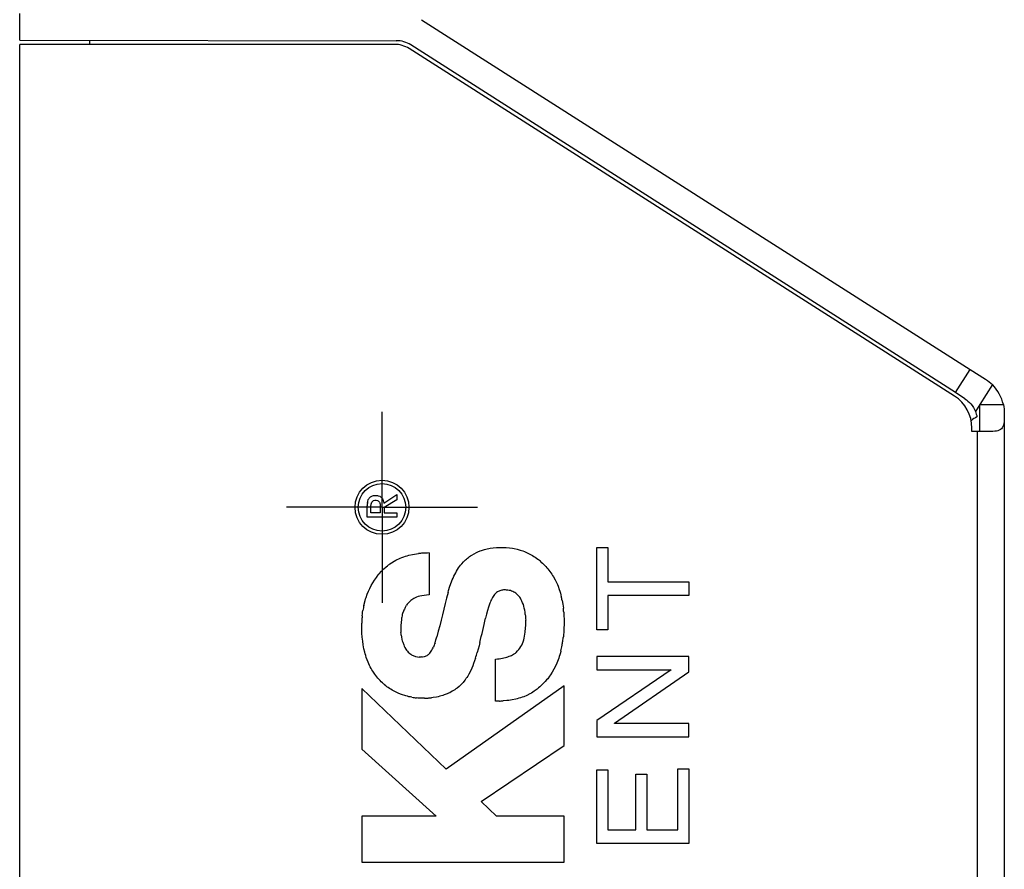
# Model space of a CAD drawing. Header units: millimetres. Extents: x -88 to 910, y -234 to 995.
# Tile 12 of 40: x 325 to 361, y 361 to 392. Entities that reach past the tile are written whole.
import ezdxf

# ---------------------------------------------------------------- set-up
doc = ezdxf.new("R2010")
doc.units = ezdxf.units.MM
doc.layers.add('SLD-0', color=179, linetype='Continuous')

# ---------------------------------------------------------------- blocks, each defined once
blk = doc.blocks.new('SW_CENTERMARKSYMBOL_2')
at = {"layer": 'SLD-0', "color": 0}
for p, q in [((0, 2.54), (0, 3.54)), ((0, 0), (0, 2.54)), ((-2.54, 0), (-3.54, 0)), ((0, 0), (-2.54, 0)), ((0, 0), (0, -2.54)), ((0, 0), (2.54, 0)), ((2.54, 0), (3.54, 0)), ((0, -2.54), (0, -3.54))]:
    blk.add_line(p, q, dxfattribs=at)

msp = doc.modelspace()

# ---------------------------------------------------------------- linework, layer by layer
at = {"color": 7, "linetype": 'Continuous', "lineweight": 25}
for p, q in [((324.893, 391.368), (324.893, 392.368)), ((339.786, 392.133), (360.128, 379.174)), ((324.893, 391.368), (338.855, 391.354)), ((327.498, 391.218), (327.498, 391.365)), ((324.893, 79.868), (324.893, 391.218)), ((338.789, 391.218), (324.893, 391.218)), ((359.545, 378.18), (339.327, 391.061)), ((359.578, 378.311), (339.392, 391.197)), ((359.578, 378.311), (360.128, 379.174)), ((360.128, 379.174), (360.699, 378.81)), ((360.952, 378.607), (360.482, 377.868)), ((359.931, 378.085), (359.578, 378.311)), ((360.482, 377.868), (360.321, 377.615)), ((360.482, 376.868), (360.482, 377.868)), ((360.482, 377.868), (361.358, 377.868)), ((361.393, 377.545), (361.393, 377.432)), ((361.393, 377.432), (361.393, 75.868)), ((360.193, 376.868), (360.193, 377)), ((360.393, 376.868), (360.193, 376.868)), ((360.393, 75.868), (360.393, 376.868)), ((360.829, 376.868), (360.393, 376.868)), ((337.977, 374.489), (338.012, 374.496)), ((338.012, 374.496), (338.087, 374.503)), ((338.087, 374.503), (338.156, 374.496)), ((338.156, 374.496), (338.187, 374.489)), ((338.391, 374.216), (338.874, 374.53)), ((338.874, 374.53), (338.874, 374.34)), ((337.784, 374.244), (337.794, 374.282)), ((337.794, 374.282), (337.815, 374.351)), ((337.815, 374.351), (337.832, 374.378)), ((337.832, 374.378), (337.85, 374.403)), ((337.85, 374.403), (337.87, 374.427)), ((337.87, 374.427), (337.894, 374.447)), ((337.894, 374.447), (337.919, 374.465)), ((337.915, 374.085), (337.922, 374.175)), ((337.919, 374.465), (337.946, 374.478)), ((337.922, 374.175), (337.932, 374.213)), ((337.932, 374.213), (337.946, 374.251)), ((337.946, 374.478), (337.977, 374.489)), ((337.946, 374.251), (337.956, 374.268)), ((337.956, 374.268), (337.967, 374.282)), ((337.967, 374.282), (337.981, 374.296)), ((337.981, 374.296), (337.994, 374.306)), ((337.994, 374.306), (338.012, 374.313)), ((338.012, 374.313), (338.053, 374.327)), ((338.053, 374.327), (338.108, 374.327)), ((338.108, 374.327), (338.156, 374.313)), ((338.156, 374.313), (338.177, 374.306)), ((338.177, 374.306), (338.194, 374.292)), ((338.187, 374.489), (338.243, 374.468)), ((338.194, 374.292), (338.222, 374.265)), ((338.222, 374.265), (338.229, 374.247)), ((338.229, 374.247), (338.239, 374.227)), ((338.239, 374.227), (338.246, 374.206)), ((338.243, 374.468), (338.263, 374.454)), ((338.246, 374.206), (338.25, 374.185)), ((338.25, 374.185), (338.253, 374.161)), ((338.253, 374.161), (338.256, 374.113)), ((338.263, 374.454), (338.287, 374.437)), ((338.287, 374.437), (338.305, 374.42)), ((338.305, 374.42), (338.339, 374.378)), ((338.339, 374.378), (338.35, 374.354)), ((338.35, 374.354), (338.363, 374.327)), ((338.363, 374.327), (338.37, 374.303)), ((338.37, 374.303), (338.381, 374.275)), ((338.381, 374.275), (338.387, 374.244)), ((338.387, 374.244), (338.391, 374.216)), ((338.874, 374.34), (338.398, 374.051)), ((337.774, 373.692), (337.774, 374.113)), ((337.915, 373.861), (337.915, 374.085)), ((338.256, 373.861), (337.915, 373.861)), ((338.256, 374.113), (338.256, 373.861)), ((338.398, 374.051), (338.398, 373.861)), ((338.398, 373.861), (338.874, 373.861)), ((338.874, 373.861), (338.874, 373.692)), ((338.874, 373.692), (337.774, 373.692)), ((339.321, 372.284), (339.457, 372.314)), ((339.457, 372.314), (339.528, 372.326)), ((339.528, 372.326), (339.674, 372.347)), ((340.067, 372.369), (340.067, 370.814)), ((341.65, 372.291), (341.736, 372.342)), ((341.736, 372.342), (341.827, 372.387)), ((341.827, 372.387), (341.872, 372.407)), ((341.872, 372.407), (341.968, 372.447)), ((341.968, 372.447), (342.018, 372.465)), ((342.018, 372.465), (342.119, 372.495)), ((342.119, 372.495), (342.225, 372.521)), ((342.225, 372.521), (342.281, 372.533)), ((342.281, 372.533), (342.334, 372.543)), ((342.334, 372.543), (342.449, 372.558)), ((342.449, 372.558), (342.565, 372.568)), ((342.565, 372.568), (342.626, 372.571)), ((342.626, 372.571), (342.873, 372.571)), ((342.873, 372.571), (342.931, 372.568)), ((342.931, 372.568), (343.047, 372.558)), ((343.047, 372.558), (343.163, 372.543)), ((343.163, 372.543), (343.218, 372.533)), ((343.218, 372.533), (343.329, 372.508)), ((343.329, 372.508), (343.44, 372.478)), ((343.44, 372.478), (343.493, 372.46)), ((343.493, 372.46), (343.549, 372.442)), ((343.549, 372.442), (343.602, 372.422)), ((343.602, 372.422), (343.652, 372.4)), ((343.652, 372.4), (343.705, 372.377)), ((343.705, 372.377), (343.806, 372.326)), ((343.806, 372.326), (343.856, 372.299)), ((346.282, 372.572), (346.691, 372.572)), ((346.282, 369.522), (346.282, 372.572)), ((346.691, 372.572), (346.691, 371.301)), ((338.62, 371.969), (338.671, 372.001)), ((338.671, 372.001), (338.777, 372.067)), ((338.777, 372.067), (338.832, 372.097)), ((338.832, 372.097), (338.888, 372.125)), ((338.888, 372.125), (338.945, 372.153)), ((338.945, 372.153), (339.003, 372.178)), ((339.003, 372.178), (339.064, 372.203)), ((339.064, 372.203), (339.127, 372.226)), ((339.127, 372.226), (339.19, 372.246)), ((339.19, 372.246), (339.256, 372.266)), ((339.256, 372.266), (339.321, 372.284)), ((341.239, 371.916), (341.28, 371.963)), ((341.28, 371.963), (341.345, 372.039)), ((341.345, 372.039), (341.416, 372.11)), ((341.416, 372.11), (341.454, 372.142)), ((341.454, 372.142), (341.492, 372.173)), ((341.492, 372.173), (341.529, 372.205)), ((341.529, 372.205), (341.57, 372.233)), ((341.57, 372.233), (341.61, 372.263)), ((341.61, 372.263), (341.65, 372.291)), ((343.856, 372.299), (343.904, 372.271)), ((343.904, 372.271), (343.954, 372.241)), ((343.954, 372.241), (344.002, 372.208)), ((344.002, 372.208), (344.048, 372.175)), ((344.048, 372.175), (344.096, 372.142)), ((344.229, 372.032), (344.272, 371.991)), ((344.272, 371.991), (344.355, 371.908)), ((338.184, 371.553), (338.222, 371.6)), ((338.222, 371.6), (338.303, 371.691)), ((338.303, 371.691), (338.343, 371.734)), ((338.343, 371.734), (338.386, 371.777)), ((338.386, 371.777), (338.477, 371.858)), ((338.477, 371.858), (338.522, 371.895)), ((340.99, 371.507), (341.023, 371.573)), ((341.023, 371.573), (341.055, 371.636)), ((341.055, 371.636), (341.091, 371.699)), ((341.091, 371.699), (341.126, 371.757)), ((341.126, 371.757), (341.161, 371.812)), ((341.161, 371.812), (341.199, 371.865)), ((341.199, 371.865), (341.239, 371.916)), ((344.355, 371.908), (344.396, 371.865)), ((344.396, 371.865), (344.433, 371.82)), ((344.433, 371.82), (344.474, 371.777)), ((344.474, 371.777), (344.512, 371.732)), ((344.512, 371.732), (344.547, 371.684)), ((344.547, 371.684), (344.585, 371.636)), ((344.585, 371.636), (344.617, 371.585)), ((344.617, 371.585), (344.65, 371.532)), ((337.927, 371.159), (337.985, 371.263)), ((337.985, 371.263), (338.048, 371.361)), ((338.048, 371.361), (338.114, 371.459)), ((338.114, 371.459), (338.184, 371.553)), ((340.844, 371.144), (340.899, 371.295)), ((340.899, 371.295), (340.929, 371.369)), ((340.929, 371.369), (340.96, 371.439)), ((340.96, 371.439), (340.99, 371.507)), ((344.65, 371.532), (344.683, 371.482)), ((344.683, 371.482), (344.743, 371.371)), ((344.743, 371.371), (344.799, 371.255)), ((344.799, 371.255), (344.824, 371.197)), ((346.691, 371.301), (349.697, 371.301)), ((349.697, 371.301), (349.697, 370.793)), ((337.778, 370.837), (337.824, 370.948)), ((337.824, 370.948), (337.874, 371.056)), ((337.874, 371.056), (337.927, 371.159)), ((340.771, 370.9), (340.793, 370.983)), ((340.793, 370.983), (340.844, 371.144)), ((342.545, 370.879), (342.492, 370.827)), ((342.573, 370.905), (342.545, 370.879)), ((342.603, 370.925), (342.573, 370.905)), ((342.634, 370.943), (342.603, 370.925)), ((342.664, 370.958), (342.634, 370.943)), ((342.694, 370.97), (342.664, 370.958)), ((342.727, 370.98), (342.694, 370.97)), ((342.76, 370.988), (342.727, 370.98)), ((342.795, 370.995), (342.76, 370.988)), ((342.83, 370.998), (342.795, 370.995)), ((342.906, 370.998), (342.83, 370.998)), ((342.944, 370.995), (342.906, 370.998)), ((342.986, 370.99), (342.944, 370.995)), ((343.034, 370.983), (342.986, 370.99)), ((343.082, 370.973), (343.034, 370.983)), ((343.128, 370.958), (343.082, 370.973)), ((343.17, 370.943), (343.128, 370.958)), ((343.213, 370.922), (343.17, 370.943)), ((343.254, 370.9), (343.213, 370.922)), ((343.291, 370.874), (343.254, 370.9)), ((343.327, 370.844), (343.291, 370.874)), ((343.362, 370.811), (343.327, 370.844)), ((344.824, 371.197), (344.849, 371.137)), ((344.849, 371.137), (344.895, 371.011)), ((344.895, 371.011), (344.915, 370.948)), ((344.915, 370.948), (344.935, 370.882)), ((344.935, 370.882), (344.953, 370.816)), ((337.652, 370.426), (337.698, 370.607)), ((337.698, 370.607), (337.718, 370.665)), ((337.718, 370.665), (337.735, 370.723)), ((337.735, 370.723), (337.778, 370.837)), ((339.291, 370.506), (339.261, 370.471)), ((339.321, 370.539), (339.291, 370.506)), ((339.354, 370.572), (339.321, 370.539)), ((339.389, 370.605), (339.354, 370.572)), ((339.424, 370.632), (339.389, 370.605)), ((339.465, 370.66), (339.424, 370.632)), ((339.508, 370.685), (339.465, 370.66)), ((339.556, 370.711), (339.508, 370.685)), ((339.608, 370.731), (339.556, 370.711)), ((339.666, 370.751), (339.608, 370.731)), ((339.732, 370.769), (339.666, 370.751)), ((339.803, 370.784), (339.732, 370.769)), ((339.883, 370.796), (339.803, 370.784)), ((339.969, 370.806), (339.883, 370.796)), ((340.067, 370.814), (339.969, 370.806)), ((342.326, 370.514), (342.306, 370.466)), ((342.344, 370.559), (342.326, 370.514)), ((342.364, 370.602), (342.344, 370.559)), ((342.381, 370.645), (342.364, 370.602)), ((342.422, 370.721), (342.381, 370.645)), ((342.467, 370.794), (342.422, 370.721)), ((342.492, 370.827), (342.467, 370.794)), ((343.395, 370.774), (343.362, 370.811)), ((343.428, 370.733), (343.395, 370.774)), ((343.458, 370.688), (343.428, 370.733)), ((343.486, 370.637), (343.458, 370.688)), ((343.513, 370.585), (343.486, 370.637)), ((343.538, 370.527), (343.513, 370.585)), ((343.564, 370.461), (343.538, 370.527)), ((344.953, 370.816), (344.97, 370.748)), ((345.001, 370.61), (345.026, 370.469)), ((346.691, 370.793), (346.691, 369.522)), ((349.697, 370.793), (346.691, 370.793)), ((337.589, 370.045), (337.597, 370.111)), ((337.597, 370.111), (337.607, 370.174)), ((337.607, 370.174), (337.614, 370.239)), ((339.089, 370.123), (339.077, 370.083)), ((339.119, 370.209), (339.089, 370.123)), ((339.137, 370.249), (339.119, 370.209)), ((339.157, 370.292), (339.137, 370.249)), ((339.177, 370.338), (339.157, 370.292)), ((339.261, 370.471), (339.23, 370.433)), ((342.235, 370.239), (342.197, 370.103)), ((342.271, 370.36), (342.235, 370.239)), ((342.306, 370.466), (342.271, 370.36)), ((343.584, 370.393), (343.564, 370.461)), ((343.599, 370.325), (343.584, 370.393)), ((343.614, 370.249), (343.599, 370.325)), ((343.627, 370.169), (343.614, 370.249)), ((343.637, 370.083), (343.627, 370.169)), ((345.026, 370.469), (345.046, 370.322)), ((345.061, 370.174), (345.066, 370.098)), ((337.574, 369.705), (337.574, 369.773)), ((339.031, 369.796), (339.021, 369.677)), ((339.041, 369.899), (339.031, 369.796)), ((339.049, 369.949), (339.041, 369.899)), ((339.056, 369.995), (339.049, 369.949)), ((339.066, 370.04), (339.056, 369.995)), ((339.077, 370.083), (339.066, 370.04)), ((342.197, 370.103), (342.16, 369.949)), ((343.657, 369.763), (343.652, 369.881)), ((343.654, 369.675), (343.657, 369.763)), ((345.066, 370.098), (345.069, 370.02)), ((345.069, 370.02), (345.074, 369.942)), ((345.074, 369.942), (345.074, 369.692)), ((337.577, 369.546), (337.574, 369.705)), ((337.582, 369.392), (337.577, 369.546)), ((337.594, 369.243), (337.582, 369.392)), ((339.021, 369.677), (339.021, 369.546)), ((339.021, 369.546), (339.026, 369.427)), ((343.624, 369.354), (343.634, 369.43)), ((343.634, 369.43), (343.649, 369.591)), ((343.649, 369.591), (343.654, 369.675)), ((345.059, 369.427), (345.054, 369.342)), ((345.066, 369.513), (345.059, 369.427)), ((345.069, 369.601), (345.066, 369.513)), ((345.074, 369.692), (345.069, 369.601)), ((346.691, 369.522), (346.282, 369.522)), ((337.609, 369.1), (337.594, 369.243)), ((337.63, 368.959), (337.609, 369.1)), ((339.036, 369.319), (339.044, 369.266)), ((339.044, 369.266), (339.064, 369.165)), ((339.064, 369.165), (339.077, 369.115)), ((339.077, 369.115), (339.092, 369.064)), ((339.092, 369.064), (339.127, 368.964)), ((340.289, 369.042), (340.322, 369.148)), ((340.322, 369.148), (340.357, 369.266)), ((341.953, 369.047), (341.92, 368.923)), ((343.503, 368.956), (343.533, 369.017)), ((343.533, 369.017), (343.556, 369.08)), ((343.556, 369.08), (343.579, 369.145)), ((343.579, 369.145), (343.596, 369.213)), ((343.596, 369.213), (343.612, 369.281)), ((343.612, 369.281), (343.624, 369.354)), ((345.054, 369.342), (345.046, 369.261)), ((337.655, 368.822), (337.63, 368.959)), ((337.685, 368.691), (337.655, 368.822)), ((337.703, 368.626), (337.685, 368.691)), ((339.127, 368.964), (339.15, 368.913)), ((339.15, 368.913), (339.175, 368.86)), ((339.175, 368.86), (339.203, 368.807)), ((339.203, 368.807), (339.233, 368.764)), ((339.233, 368.764), (339.266, 368.727)), ((339.266, 368.727), (339.296, 368.694)), ((339.296, 368.694), (339.356, 368.638)), ((340.045, 368.611), (340.095, 368.661)), ((340.095, 368.661), (340.123, 368.694)), ((340.123, 368.694), (340.148, 368.727)), ((340.148, 368.727), (340.173, 368.767)), ((340.173, 368.767), (340.201, 368.81)), ((340.201, 368.81), (340.229, 368.873)), ((341.89, 368.802), (341.857, 368.686)), ((341.92, 368.923), (341.89, 368.802)), ((343.198, 368.616), (343.269, 368.661)), ((343.269, 368.661), (343.302, 368.686)), ((343.302, 368.686), (343.352, 368.737)), ((343.352, 368.737), (343.397, 368.79)), ((343.397, 368.79), (343.438, 368.843)), ((343.438, 368.843), (343.473, 368.898)), ((343.473, 368.898), (343.503, 368.956)), ((344.938, 368.666), (344.917, 368.598)), ((344.955, 368.734), (344.938, 368.666)), ((337.72, 368.563), (337.703, 368.626)), ((337.741, 368.5), (337.72, 368.563)), ((337.809, 368.318), (337.741, 368.5)), ((337.834, 368.26), (337.809, 368.318)), ((339.356, 368.638), (339.387, 368.616)), ((339.387, 368.616), (339.417, 368.596)), ((339.417, 368.596), (339.447, 368.578)), ((339.447, 368.578), (339.538, 368.54)), ((339.538, 368.54), (339.571, 368.533)), ((339.571, 368.533), (339.634, 368.52)), ((339.634, 368.52), (339.702, 368.51)), ((339.79, 368.515), (339.83, 368.52)), ((339.83, 368.52), (339.901, 368.535)), ((339.901, 368.535), (339.934, 368.545)), ((339.934, 368.545), (339.964, 368.558)), ((339.964, 368.558), (339.992, 368.573)), ((339.992, 368.573), (340.019, 368.591)), ((340.019, 368.591), (340.045, 368.611)), ((341.756, 368.369), (341.721, 368.273)), ((341.789, 368.47), (341.756, 368.369)), ((342.528, 366.881), (342.53, 368.432)), ((342.53, 368.432), (342.601, 368.442)), ((342.601, 368.442), (342.669, 368.449)), ((342.669, 368.449), (342.732, 368.459)), ((342.732, 368.459), (342.79, 368.472)), ((342.79, 368.472), (342.845, 368.482)), ((342.845, 368.482), (342.898, 368.495)), ((342.898, 368.495), (342.949, 368.51)), ((342.949, 368.51), (342.994, 368.522)), ((342.994, 368.522), (343.039, 368.54)), ((343.039, 368.54), (343.082, 368.555)), ((343.082, 368.555), (343.123, 368.575)), ((343.123, 368.575), (343.16, 368.593)), ((343.16, 368.593), (343.198, 368.616)), ((344.806, 368.288), (344.781, 368.228)), ((344.832, 368.346), (344.806, 368.288)), ((344.854, 368.407), (344.832, 368.346)), ((344.877, 368.47), (344.854, 368.407)), ((344.897, 368.533), (344.877, 368.47)), ((344.917, 368.598), (344.897, 368.533)), ((346.282, 368.535), (346.282, 368.043)), ((349.697, 368.535), (346.282, 368.535)), ((349.697, 367.964), (349.697, 368.535)), ((337.862, 368.202), (337.834, 368.26)), ((337.889, 368.147), (337.862, 368.202)), ((337.919, 368.091), (337.889, 368.147)), ((337.952, 368.036), (337.919, 368.091)), ((337.985, 367.983), (337.952, 368.036)), ((338.056, 367.877), (337.985, 367.983)), ((341.615, 368.018), (341.542, 367.872)), ((341.65, 368.096), (341.615, 368.018)), ((341.686, 368.182), (341.65, 368.096)), ((341.721, 368.273), (341.686, 368.182)), ((344.638, 367.955), (344.572, 367.854)), ((344.698, 368.061), (344.638, 367.955)), ((344.781, 368.228), (344.698, 368.061)), ((346.282, 368.043), (349.041, 368.043)), ((349.041, 368.032), (346.282, 366.154)), ((346.938, 366.055), (349.697, 367.964)), ((349.041, 368.043), (349.041, 368.032)), ((338.093, 367.827), (338.056, 367.877)), ((338.174, 367.726), (338.093, 367.827)), ((338.217, 367.678), (338.174, 367.726)), ((338.255, 367.638), (338.217, 367.678)), ((338.295, 367.597), (338.255, 367.638)), ((338.338, 367.557), (338.295, 367.597)), ((341.333, 367.572), (341.262, 367.496)), ((341.398, 367.653), (341.333, 367.572)), ((341.504, 367.809), (341.466, 367.749)), ((341.542, 367.872), (341.504, 367.809)), ((344.378, 367.607), (344.328, 367.554)), ((344.428, 367.663), (344.378, 367.607)), ((344.466, 367.708), (344.428, 367.663)), ((344.537, 367.804), (344.466, 367.708)), ((344.572, 367.854), (344.537, 367.804)), ((337.574, 367.35), (337.574, 365.098)), ((340.697, 364.361), (337.574, 367.35)), ((338.464, 367.449), (338.421, 367.484)), ((338.509, 367.413), (338.464, 367.449)), ((338.555, 367.381), (338.509, 367.413)), ((338.603, 367.35), (338.555, 367.381)), ((338.648, 367.32), (338.603, 367.35)), ((338.696, 367.29), (338.648, 367.32)), ((338.744, 367.262), (338.696, 367.29)), ((338.895, 367.186), (338.744, 367.262)), ((345.074, 367.444), (340.697, 364.361)), ((340.834, 367.191), (340.786, 367.169)), ((340.929, 367.242), (340.834, 367.191)), ((341.02, 367.297), (340.929, 367.242)), ((341.063, 367.328), (341.02, 367.297)), ((341.106, 367.36), (341.063, 367.328)), ((341.187, 367.426), (341.106, 367.36)), ((341.262, 367.496), (341.187, 367.426)), ((343.914, 367.212), (343.861, 367.179)), ((343.967, 367.247), (343.914, 367.212)), ((344.073, 367.323), (343.967, 367.247)), ((344.126, 367.365), (344.073, 367.323)), ((344.176, 367.408), (344.126, 367.365)), ((344.277, 367.504), (344.176, 367.408)), ((344.328, 367.554), (344.277, 367.504)), ((345.074, 365.234), (345.074, 367.444)), ((338.945, 367.164), (338.895, 367.186)), ((339.051, 367.123), (338.945, 367.164)), ((339.21, 367.07), (339.051, 367.123)), ((339.266, 367.058), (339.21, 367.07)), ((339.321, 367.043), (339.266, 367.058)), ((339.377, 367.033), (339.321, 367.043)), ((339.432, 367.02), (339.377, 367.033)), ((339.656, 366.992), (339.601, 366.997)), ((339.772, 366.987), (339.656, 366.992)), ((339.898, 366.987), (339.772, 366.987)), ((340.224, 367.01), (340.161, 367.002)), ((340.345, 367.03), (340.224, 367.01)), ((340.405, 367.043), (340.345, 367.03)), ((340.463, 367.058), (340.405, 367.043)), ((340.574, 367.088), (340.463, 367.058)), ((340.629, 367.106), (340.574, 367.088)), ((340.735, 367.146), (340.629, 367.106)), ((340.786, 367.169), (340.735, 367.146)), ((342.674, 366.881), (342.528, 366.881)), ((342.954, 366.897), (342.818, 366.886)), ((343.022, 366.904), (342.954, 366.897)), ((343.153, 366.924), (343.022, 366.904)), ((343.279, 366.949), (343.153, 366.924)), ((343.339, 366.965), (343.279, 366.949)), ((343.402, 366.982), (343.339, 366.965)), ((343.46, 367), (343.402, 366.982)), ((343.521, 367.02), (343.46, 367)), ((343.579, 367.04), (343.521, 367.02)), ((343.695, 367.091), (343.579, 367.04)), ((343.806, 367.146), (343.695, 367.091)), ((343.861, 367.179), (343.806, 367.146)), ((346.282, 366.154), (346.282, 365.553)), ((346.938, 366.044), (346.938, 366.055)), ((349.697, 366.044), (346.938, 366.044)), ((349.697, 365.553), (349.697, 366.044)), ((346.282, 365.553), (349.697, 365.553)), ((337.574, 365.098), (340.337, 362.609)), ((342.004, 363.154), (345.074, 365.234)), ((346.282, 361.601), (346.282, 364.336)), ((346.282, 364.336), (346.691, 364.336)), ((346.691, 364.336), (346.691, 362.109)), ((349.288, 362.109), (349.288, 364.374)), ((349.288, 364.374), (349.697, 364.374)), ((349.697, 364.374), (349.697, 361.601)), ((347.737, 362.109), (347.737, 364.165)), ((347.737, 364.165), (348.146, 364.165)), ((348.146, 364.165), (348.146, 362.109)), ((342.571, 362.609), (342.004, 363.154)), ((337.574, 362.609), (337.574, 360.905)), ((340.337, 362.609), (337.574, 362.609)), ((345.074, 362.609), (342.571, 362.609)), ((345.074, 360.905), (345.074, 362.609)), ((346.691, 362.109), (347.737, 362.109)), ((348.146, 362.109), (349.288, 362.109)), ((349.697, 361.601), (346.282, 361.601)), ((337.574, 360.905), (345.074, 360.905))]:
    msp.add_line(p, q, dxfattribs=at)
for radius in [1, 0.88]:
    msp.add_circle((338.324, 374.061), radius, dxfattribs=at)
for centre, radius, start, end in [((338.854, 390.354), 1, 57.4456, 89.9456), ((338.789, 390.218), 1, 57.5, 90), ((359.893, 377.545), 1.5, 12.4323, 45.0677), ((358.793, 377), 1.4, 0, 57.5)]:
    msp.add_arc(centre, radius, start, end, dxfattribs=at)
for points in [[(360.699, 378.81), (360.788, 378.753), (360.873, 378.686), (360.952, 378.607)], [(361.358, 377.868), (361.382, 377.758), (361.393, 377.651), (361.393, 377.545)], [(360.379, 377.411), (360.3, 377.378), (360.232, 377.324), (360.167, 377.27)], [(360.321, 377.615), (360.348, 377.548), (360.367, 377.479), (360.379, 377.411)], [(337.784, 374.244), (337.78, 374.2), (337.777, 374.157), (337.774, 374.113)], [(339.828, 372.362), (339.777, 372.357), (339.725, 372.352), (339.674, 372.347)], [(340.067, 372.369), (339.987, 372.367), (339.908, 372.364), (339.828, 372.362)], [(338.62, 371.969), (338.588, 371.944), (338.555, 371.92), (338.522, 371.895)], [(344.229, 372.032), (344.185, 372.069), (344.14, 372.105), (344.096, 372.142)], [(340.771, 370.9), (340.634, 370.355), (340.501, 369.809), (340.357, 369.266)], [(345.001, 370.61), (344.991, 370.656), (344.981, 370.702), (344.97, 370.748)], [(337.652, 370.426), (337.639, 370.364), (337.627, 370.301), (337.614, 370.239)], [(339.177, 370.338), (339.195, 370.369), (339.213, 370.401), (339.23, 370.433)], [(345.061, 370.174), (345.056, 370.223), (345.051, 370.273), (345.046, 370.322)], [(337.579, 369.911), (337.577, 369.865), (337.576, 369.819), (337.574, 369.773)], [(337.589, 370.045), (337.586, 370.001), (337.583, 369.956), (337.579, 369.911)], [(341.953, 369.047), (342.024, 369.347), (342.091, 369.648), (342.16, 369.949)], [(343.637, 370.083), (343.642, 370.016), (343.647, 369.948), (343.652, 369.881)], [(339.036, 369.319), (339.033, 369.355), (339.029, 369.391), (339.026, 369.427)], [(340.289, 369.042), (340.269, 368.986), (340.249, 368.929), (340.229, 368.873)], [(345.001, 368.949), (345.009, 369), (345.018, 369.051), (345.026, 369.102)], [(345.026, 369.102), (345.033, 369.155), (345.039, 369.208), (345.046, 369.261)], [(341.789, 368.47), (341.811, 368.542), (341.834, 368.614), (341.857, 368.686)], [(344.955, 368.734), (344.971, 368.806), (344.986, 368.877), (345.001, 368.949)], [(339.79, 368.515), (339.761, 368.513), (339.731, 368.512), (339.702, 368.51)], [(338.338, 367.557), (338.366, 367.533), (338.393, 367.508), (338.421, 367.484)], [(341.398, 367.653), (341.421, 367.685), (341.444, 367.717), (341.466, 367.749)], [(339.432, 367.02), (339.488, 367.012), (339.545, 367.005), (339.601, 366.997)], [(339.898, 366.987), (339.943, 366.989), (339.987, 366.991), (340.032, 366.992)], [(340.032, 366.992), (340.075, 366.996), (340.118, 366.999), (340.161, 367.002)], [(342.674, 366.881), (342.722, 366.883), (342.77, 366.885), (342.818, 366.886)]]:
    msp.add_open_spline(points, degree=3, dxfattribs=at)
for points, knots in [([(359.931, 378.085), (360.007, 378.037), (360.084, 377.972), (360.221, 377.813), (360.279, 377.718), (360.321, 377.615)], [0, 0, 0, 0, 0.5, 0.5, 1, 1, 1, 1]), ([(361.393, 377.432), (361.393, 377.331), (361.39, 377.24), (361.359, 377.084), (361.332, 377.021), (361.241, 376.929), (361.177, 376.902), (361.022, 376.871), (360.93, 376.868), (360.829, 376.868)], [0, 0, 0, 0, 0.25, 0.25, 0.5, 0.5, 0.75, 0.75, 1, 1, 1, 1])]:
    msp.add_open_spline(points, degree=3, knots=knots, dxfattribs=at)

# ---------------------------------------------------------------- block references
at = {"layer": 'SLD-0'}
msp.add_blockref('SW_CENTERMARKSYMBOL_2', (338.324, 374.061), dxfattribs=at)

doc.saveas('drawing.dxf')
